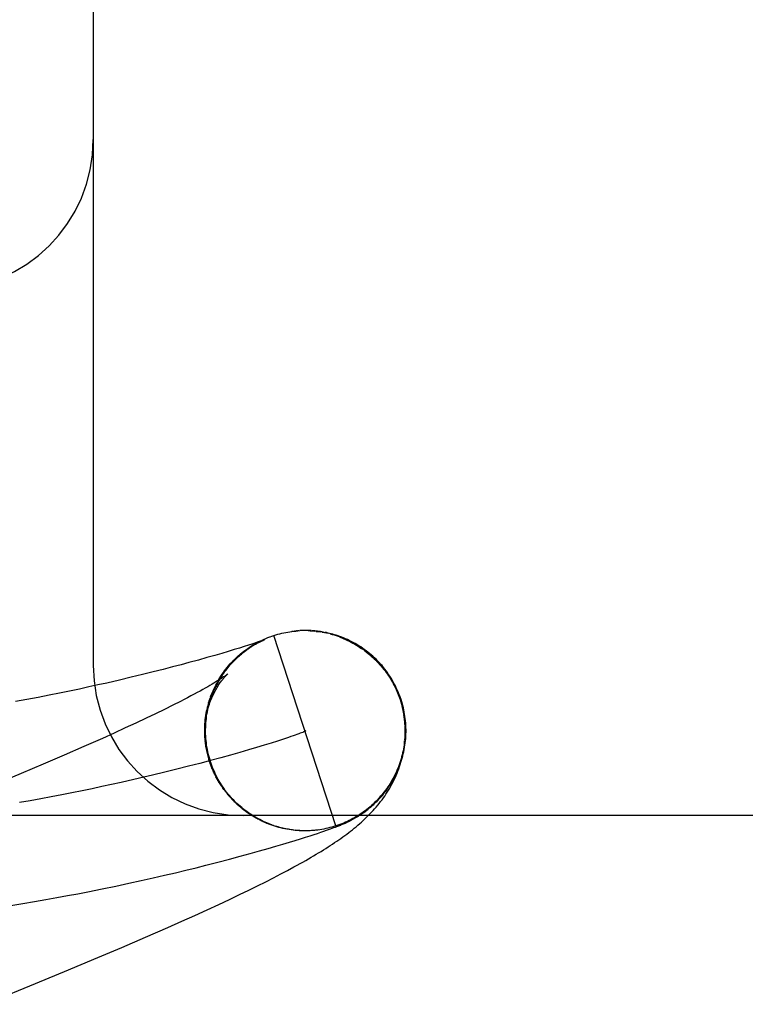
# Model space of a CAD drawing. Header units: inches. Extents: x 0 to 268, y 0 to 174.
# Tile 58 of 85: x 84.1071 to 84.1796, y 90.6928 to 90.7911. Entities that reach past the tile are written whole.
import ezdxf

# ---------------------------------------------------------------- set-up
doc = ezdxf.new("R2010")
doc.units = ezdxf.units.IN
doc.header["$LTSCALE"] = 14.749625
doc.header["$MEASUREMENT"] = 0
doc.linetypes.add('HIDDEN', pattern=[0.2, 0.1, -0.1])
doc.layers.add('DEFAULT_2', color=8, linetype='HIDDEN')

msp = doc.modelspace()

# ---------------------------------------------------------------- linework, layer by layer
at = {"layer": 'DEFAULT_2', "color": 8, "linetype": 'HIDDEN'}
for p, q in [((84.1144896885, 90.8216518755), (84.1144896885, 90.7266518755)), ((84.1345758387, 90.7300758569), (84.134508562, 90.7300684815)), ((84.1347861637, 90.7300961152), (84.134714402, 90.73008968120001)), ((84.1363365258, 90.73008360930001), (84.1365396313, 90.7300659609)), ((84.1364786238, 90.7301022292), (84.1363518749, 90.7301115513)), ((84.1365432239, 90.7300847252), (84.1367459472, 90.73006345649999)), ((84.130958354, 90.7289793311), (84.1311839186, 90.72909257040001)), ((84.1311471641, 90.7290760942), (84.1313697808, 90.72918235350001)), ((84.1313379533, 90.7291216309), (84.1312302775, 90.7290835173)), ((84.1312964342, 90.72908243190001), (84.1313579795, 90.72911127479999)), ((84.1314275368, 90.7291538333), (84.1313379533, 90.7291216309)), ((84.1313379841, 90.72916883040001), (84.13155745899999, 90.72926826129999)), ((84.13149924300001, 90.7291800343), (84.1314275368, 90.7291538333)), ((84.13146222, 90.7291585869), (84.1314843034, 90.7291683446)), ((84.1315533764, 90.72920015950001), (84.13149924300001, 90.7291800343)), ((84.1315047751, 90.7291773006), (84.1315236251, 90.7291854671)), ((84.13154081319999, 90.7291928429), (84.13155630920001, 90.72919943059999)), ((84.1315903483, 90.72921415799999), (84.1315533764, 90.72920015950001)), ((84.1315700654, 90.7292052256), (84.1315820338, 90.7292102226)), ((84.1315921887, 90.7292144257), (84.13160049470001, 90.7292178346)), ((84.1316056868, 90.72922006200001), (84.1315989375, 90.7292174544)), ((84.1316069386, 90.72922045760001), (84.1316115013, 90.7292223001)), ((84.1316137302, 90.7292231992), (84.1316106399, 90.72922198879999)), ((84.1387046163, 90.71062029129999), (84.1325202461, 90.72963846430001)), ((84.1343769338, 90.7300528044), (84.1343121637, 90.7300444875)), ((84.1367423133, 90.7300442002), (84.1369445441, 90.73001833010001)), ((84.1369481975, 90.7300380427), (84.1371498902, 90.7300084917)), ((84.1374549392, 90.7299760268), (84.1371498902, 90.7300084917)), ((84.1373509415, 90.7299748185), (84.13760685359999, 90.7299475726)), ((84.1285561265, 90.7282204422), (84.1279665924, 90.7280423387)), ((84.1290859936, 90.72838342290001), (84.1285561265, 90.7282204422)), ((84.1295574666, 90.72853108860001), (84.1290859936, 90.72838342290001)), ((84.1299686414, 90.7286621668), (84.1295574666, 90.72853108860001)), ((84.13031687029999, 90.7287751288), (84.1299686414, 90.7286621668)), ((84.1306080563, 90.72887124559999), (84.13031687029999, 90.7287751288)), ((84.1304048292, 90.72866532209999), (84.1306380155, 90.7288003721)), ((84.1305871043, 90.7287738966), (84.1308179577, 90.72890153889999)), ((84.1308527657, 90.7289534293), (84.1306080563, 90.72887124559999)), ((84.13077164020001, 90.72887858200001), (84.130999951, 90.72899895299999)), ((84.1310584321, 90.7290237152), (84.1308527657, 90.7289534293)), ((84.1312302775, 90.7290835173), (84.1310584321, 90.7290237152)), ((84.1249770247, 90.727182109), (84.12403019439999, 90.7269225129)), ((84.1258311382, 90.7274212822), (84.1249770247, 90.727182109)), ((84.12660756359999, 90.7276430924), (84.1258311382, 90.7274212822)), ((84.1273176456, 90.727849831), (84.12660756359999, 90.7276430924)), ((84.1279665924, 90.7280423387), (84.1273176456, 90.727849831)), ((84.1214740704, 90.7262485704), (84.1204776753, 90.7259959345)), ((84.1223993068, 90.7264881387), (84.1214740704, 90.7262485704)), ((84.1232498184, 90.7267126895), (84.1223993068, 90.7264881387)), ((84.12403019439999, 90.7269225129), (84.1232498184, 90.7267126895)), ((84.1170948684, 90.7251781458), (84.1158364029, 90.7248889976)), ((84.1182866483, 90.7254594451), (84.1170948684, 90.7251781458)), ((84.1194140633, 90.7257323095), (84.1182866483, 90.7254594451)), ((84.1204776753, 90.7259959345), (84.1194140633, 90.7257323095)), ((84.1131078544, 90.72429015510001), (84.1121317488, 90.7240852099)), ((84.1140500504, 90.7244925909), (84.1131078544, 90.72429015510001)), ((84.1149591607, 90.72469225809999), (84.1140500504, 90.7244925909)), ((84.1158364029, 90.7248889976), (84.1149591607, 90.72469225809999)), ((84.10787320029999, 90.72324795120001), (84.1067154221, 90.7230366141)), ((84.1089925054, 90.723458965), (84.10787320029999, 90.72324795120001)), ((84.1100748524, 90.7236691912), (84.1089925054, 90.723458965)), ((84.11112100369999, 90.7238780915), (84.1100748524, 90.7236691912)), ((84.1121317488, 90.7240852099), (84.11112100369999, 90.7238780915)), ((84.1260644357, 90.7230993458), (84.126157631, 90.7233260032)), ((84.1261296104, 90.72330124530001), (84.1262254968, 90.7235213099)), ((84.12619905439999, 90.7235017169), (84.1262727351, 90.7237006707)), ((84.1451125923, 90.7232384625), (84.1452503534, 90.7227860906)), ((84.1454358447, 90.7224182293), (84.1452075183, 90.7232319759)), ((84.1215981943, 90.72225276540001), (84.1207075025, 90.7218192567)), ((84.1224295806, 90.72266518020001), (84.1215981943, 90.72225276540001)), ((84.1232008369, 90.72305567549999), (84.1224295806, 90.72266518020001)), ((84.1258035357, 90.72207163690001), (84.1258795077, 90.72233064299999)), ((84.1258469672, 90.7222793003), (84.1259268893, 90.72253194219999)), ((84.1258947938, 90.7224859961), (84.12597841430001, 90.72273221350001)), ((84.1259470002, 90.7226916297), (84.1260340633, 90.7229313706)), ((84.1260035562, 90.72289611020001), (84.1260938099, 90.723129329)), ((84.1452503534, 90.7227860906), (84.1454953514, 90.7216549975)), ((84.1197584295, 90.72136542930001), (84.1187520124, 90.72089202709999)), ((84.1207075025, 90.7218192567), (84.1197584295, 90.72136542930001)), ((84.1176893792, 90.72039976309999), (84.1165717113, 90.7198893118)), ((84.1187520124, 90.72089202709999), (84.1176893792, 90.72039976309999)), ((84.1154001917, 90.7193612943), (84.1135444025, 90.718537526)), ((84.1165717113, 90.7198893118), (84.1154001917, 90.7193612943)), ((84.1256302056, 90.71993740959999), (84.1256325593, 90.7201645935)), ((84.1256580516, 90.719244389), (84.1256303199, 90.719538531)), ((84.1256335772, 90.71970813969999), (84.125636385, 90.7200733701)), ((84.125642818, 90.71947704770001), (84.1256398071, 90.7198665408)), ((84.1256793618, 90.7190107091), (84.1256450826, 90.71932689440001)), ((84.133467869, 90.7192844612), (84.1328882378, 90.719096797)), ((84.13398464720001, 90.7194562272), (84.133467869, 90.7192844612)), ((84.1135444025, 90.718537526), (84.1115740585, 90.7176772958)), ((84.125706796, 90.7187765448), (84.1256961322, 90.71904123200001)), ((84.12574040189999, 90.7185421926), (84.1257208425, 90.7188358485)), ((84.13078892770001, 90.7184487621), (84.1299745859, 90.718207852)), ((84.131547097, 90.7186779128), (84.13078892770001, 90.7184487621)), ((84.1322474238, 90.71889426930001), (84.131547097, 90.7186779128)), ((84.1328882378, 90.719096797), (84.1322474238, 90.71889426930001)), ((84.1115740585, 90.7176772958), (84.1094935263, 90.7167824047)), ((84.1259783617, 90.71744977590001), (84.1258190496, 90.7181084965)), ((84.1260696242, 90.7172200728), (84.1259783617, 90.71744977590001)), ((84.12721122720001, 90.7174249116), (84.12618889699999, 90.7171473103)), ((84.12818406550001, 90.71769489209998), (84.12721122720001, 90.7174249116)), ((84.1291057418, 90.7179562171), (84.12818406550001, 90.71769489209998)), ((84.1299745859, 90.718207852), (84.1291057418, 90.7179562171)), ((84.1094935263, 90.7167824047), (84.1073069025, 90.71585441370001)), ((84.1240024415, 90.7165733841), (84.1228416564, 90.7162791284)), ((84.1251187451, 90.71686312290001), (84.1240024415, 90.7165733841)), ((84.12618889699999, 90.7171473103), (84.1251187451, 90.71686312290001)), ((84.1261318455, 90.71702275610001), (84.1260358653, 90.717250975)), ((84.12619800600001, 90.7168271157), (84.1260974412, 90.7170534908)), ((84.1262681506, 90.71663296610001), (84.1261631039, 90.7168572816)), ((84.1263422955, 90.7164402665), (84.1262328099, 90.7166624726)), ((84.126420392, 90.7162491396), (84.126306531, 90.71646914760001)), ((84.1073069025, 90.71585441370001), (84.1042337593, 90.7145682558)), ((84.12039332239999, 90.71568120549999), (84.1191091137, 90.7153796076)), ((84.12163806, 90.7159813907), (84.12039332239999, 90.71568120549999)), ((84.1228416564, 90.7162791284), (84.12163806, 90.7159813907)), ((84.12650240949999, 90.71605966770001), (84.1263842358, 90.71627738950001)), ((84.1265883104, 90.71587193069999), (84.1264658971, 90.7160872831)), ((84.1266780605, 90.7156860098), (84.12655147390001, 90.7158989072)), ((84.1267716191, 90.715501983), (84.12664092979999, 90.7157123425)), ((84.1268689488, 90.71531993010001), (84.1267342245, 90.715527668)), ((84.1269700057, 90.7151399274), (84.1268313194, 90.7153449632)), ((84.1270747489, 90.7149620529), (84.1269321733, 90.7151643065)), ((84.12718313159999, 90.71478638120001), (84.12703674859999, 90.71498577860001)), ((84.1272951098, 90.71461298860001), (84.1271449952, 90.71480945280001)), ((84.1274106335, 90.71444194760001), (84.1272568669, 90.71463540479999)), ((84.1275296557, 90.7142733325), (84.1273723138, 90.7144637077)), ((84.1276521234, 90.71410721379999), (84.1274912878, 90.7142944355)), ((84.12777798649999, 90.7139436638), (84.12761373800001, 90.71412766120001)), ((84.1279071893, 90.71378275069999), (84.1277396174, 90.71396346)), ((84.1280396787, 90.7136245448), (84.12786886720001, 90.71380189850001)), ((84.12817539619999, 90.71346911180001), (84.1280014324, 90.71364304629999)), ((84.128314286, 90.71331651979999), (84.1281372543, 90.7134869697)), ((84.1284562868, 90.71316683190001), (84.1282762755, 90.71333373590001)), ((84.1286013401, 90.713020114), (84.1284184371, 90.7131834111)), ((84.128749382, 90.7128764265), (84.1285636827, 90.7130360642)), ((84.1289003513, 90.71273583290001), (84.12871194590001, 90.712891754)), ((84.1290541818, 90.7125983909), (84.1288631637, 90.712750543)), ((84.1292108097, 90.71246416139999), (84.1290172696, 90.7126124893)), ((84.12937016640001, 90.7123331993), (84.1291741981, 90.7124776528)), ((84.98198968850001, 90.7116518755), (83.98198968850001, 90.7116518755)), ((84.1295321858, 90.7122055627), (84.1293338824, 90.7123460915)), ((84.1296967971, 90.71208130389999), (84.1294962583, 90.712217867)), ((84.1298639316, 90.711960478), (84.1296612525, 90.71209302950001)), ((84.1300335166, 90.7118431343), (84.1298287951, 90.7119716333)), ((84.1302054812, 90.71172932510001), (84.12999881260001, 90.7118537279)), ((84.1303797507, 90.7116190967), (84.1301712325, 90.7117393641)), ((84.13055625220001, 90.7115124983), (84.1303459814, 90.7116285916)), ((84.13073490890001, 90.7114095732), (84.1305229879, 90.7115214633)), ((84.1309156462, 90.7113103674), (84.1307021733, 90.7114180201)), ((84.1310983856, 90.711214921), (84.13088346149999, 90.7113183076)), ((84.1312830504, 90.71112327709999), (84.13106677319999, 90.7112223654)), ((84.1314695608, 90.7110354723), (84.1312520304, 90.7111302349)), ((84.1316578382, 90.7109515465), (84.1314391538, 90.7110419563)), ((84.1318478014, 90.71087153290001), (84.1316280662, 90.71095757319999)), ((84.1320393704, 90.7107954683), (84.1318186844, 90.7108771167)), ((84.1323168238, 90.7107196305), (84.1320393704, 90.7107954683)), ((84.132479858, 90.7106626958), (84.1322324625, 90.71072338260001)), ((84.13834157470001, 90.7103868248), (84.1385121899, 90.7104497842)), ((84.1385121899, 90.7104497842), (84.1386771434, 90.7105117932)), ((84.1386771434, 90.7105117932), (84.1387837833, 90.7105525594)), ((84.1387837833, 90.7105525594), (84.1388876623, 90.71059284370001)), ((84.1388876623, 90.71059284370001), (84.13898847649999, 90.710632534)), ((84.13898847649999, 90.710632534), (84.1390861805, 90.71067160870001)), ((84.1390861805, 90.71067160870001), (84.1391813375, 90.71071028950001)), ((84.1391813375, 90.71071028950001), (84.1392746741, 90.7107488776)), ((84.1392746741, 90.7107488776), (84.1393670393, 90.7107877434)), ((84.1393670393, 90.7107877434), (84.1394593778, 90.7108273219)), ((84.1394593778, 90.7108273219), (84.1395526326, 90.7108680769)), ((84.1395526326, 90.7108680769), (84.13964764, 90.71091045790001)), ((84.13964764, 90.71091045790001), (84.1397451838, 90.7109549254)), ((84.1335973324, 90.71033482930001), (84.1333951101, 90.7103786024)), ((84.1347492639, 90.7101776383), (84.1346270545, 90.7101898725)), ((84.1350321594, 90.7101466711), (84.13482573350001, 90.7101607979)), ((84.1350994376, 90.71015102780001), (84.1348431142, 90.7101600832)), ((84.1349854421, 90.710158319), (84.1348687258, 90.71016715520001)), ((84.1351877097, 90.7093362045), (84.1356797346, 90.7094909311)), ((84.1355271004, 90.71013544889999), (84.13542461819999, 90.71013748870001)), ((84.1358594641, 90.7101329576), (84.135652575, 90.71012996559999)), ((84.1356797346, 90.7094909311), (84.1361246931, 90.70963310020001)), ((84.1360732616, 90.71014264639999), (84.1358723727, 90.7101330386)), ((84.1359907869, 90.71013960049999), (84.1359047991, 90.71013716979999)), ((84.1362728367, 90.71015177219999), (84.1360662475, 90.7101402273)), ((84.1361522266, 90.7101462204), (84.1360732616, 90.71014264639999)), ((84.13629957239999, 90.71015461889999), (84.1360782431, 90.7101404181)), ((84.1361246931, 90.70963310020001), (84.13652187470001, 90.7097620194)), ((84.1363681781, 90.7101593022), (84.13629957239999, 90.71015461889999)), ((84.13652187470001, 90.7097620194), (84.13687826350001, 90.7098795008)), ((84.1368988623, 90.7102124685), (84.1366943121, 90.7101880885)), ((84.13687826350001, 90.7098795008), (84.1372047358, 90.7099888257)), ((84.1371028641, 90.7102410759), (84.1368905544, 90.7102120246)), ((84.1372047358, 90.7099888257), (84.13750566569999, 90.7100912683)), ((84.13750566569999, 90.7100912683), (84.1377837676, 90.7101875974)), ((84.1377837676, 90.7101875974), (84.1379790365, 90.71025633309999)), ((84.1379790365, 90.71025633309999), (84.1381644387, 90.71032255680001)), ((84.1381644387, 90.71032255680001), (84.13834157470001, 90.7103868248)), ((84.1319372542, 90.70836513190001), (84.1327150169, 90.7085904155)), ((84.1327150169, 90.7085904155), (84.1334212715, 90.7087985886)), ((84.1334212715, 90.7087985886), (84.1340636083, 90.7089911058)), ((84.1340636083, 90.7089911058), (84.1346501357, 90.7091697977)), ((84.1346501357, 90.7091697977), (84.1351877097, 90.7093362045)), ((84.12808252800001, 90.7073028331), (84.1291582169, 90.7075907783)), ((84.1291582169, 90.7075907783), (84.130159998, 90.7078646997)), ((84.130159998, 90.7078646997), (84.1310860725, 90.70812308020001)), ((84.1310860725, 90.70812308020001), (84.1319372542, 90.70836513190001)), ((84.1247498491, 90.70644880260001), (84.1257133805, 90.7066900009)), ((84.1257133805, 90.7066900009), (84.1269339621, 90.7070021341)), ((84.1269339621, 90.7070021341), (84.12808252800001, 90.7073028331)), ((84.13388555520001, 90.7061795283), (84.1345225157, 90.7065235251)), ((84.12045852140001, 90.7054292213), (84.1215984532, 90.70569141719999)), ((84.1215984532, 90.70569141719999), (84.1226930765, 90.7059490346)), ((84.1226930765, 90.7059490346), (84.1237433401, 90.70620166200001)), ((84.1237433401, 90.70620166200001), (84.1247498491, 90.70644880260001)), ((84.1324858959, 90.7054461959), (84.1332078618, 90.7058208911)), ((84.1332078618, 90.7058208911), (84.13388555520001, 90.7061795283)), ((84.11536526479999, 90.7043315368), (84.1167285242, 90.7046135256)), ((84.1167285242, 90.7046135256), (84.11802855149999, 90.7048905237)), ((84.11802855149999, 90.7048905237), (84.119270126, 90.7051623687)), ((84.119270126, 90.7051623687), (84.12045852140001, 90.7054292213)), ((84.1300179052, 90.7042119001), (84.13089485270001, 90.70464318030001)), ((84.13089485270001, 90.70464318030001), (84.1317161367, 90.70505409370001)), ((84.1317161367, 90.70505409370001), (84.1324858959, 90.7054461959)), ((84.1108535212, 90.7034606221), (84.1119136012, 90.7036566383)), ((84.1119136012, 90.7036566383), (84.11294011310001, 90.7038514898)), ((84.11294011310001, 90.7038514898), (84.1139339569, 90.70404486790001)), ((84.1139339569, 90.70404486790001), (84.11536526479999, 90.7043315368)), ((84.128078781, 90.70328146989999), (84.1290807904, 90.70375857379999)), ((84.1290807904, 90.70375857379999), (84.1300179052, 90.7042119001)), ((84.1062600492, 90.70267365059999), (84.10746236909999, 90.7028696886)), ((84.10746236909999, 90.7028696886), (84.1086285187, 90.7030666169)), ((84.1086285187, 90.7030666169), (84.1097587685, 90.70326379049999)), ((84.1097587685, 90.70326379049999), (84.1108535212, 90.7034606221)), ((84.12586011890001, 90.7022487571), (84.1270069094, 90.702778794)), ((84.1270069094, 90.702778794), (84.128078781, 90.70328146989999)), ((84.1233227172, 90.7011001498), (84.1246336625, 90.7016897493)), ((84.1246336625, 90.7016897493), (84.12586011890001, 90.7022487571)), ((84.1219243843, 90.70047920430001), (84.1233227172, 90.7011001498)), ((84.1196868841, 90.6995003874), (84.1219243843, 90.70047920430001)), ((84.117348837, 90.69849408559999), (84.1196868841, 90.6995003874)), ((84.1149477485, 90.69747535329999), (84.117348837, 90.69849408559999)), ((84.1116196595, 90.69608373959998), (84.1149477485, 90.69747535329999)), ((84.10814397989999, 90.6946512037), (84.1116196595, 90.69608373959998)), ((84.1036133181, 90.69280930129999), (84.10814397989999, 90.6946512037))]:
    msp.add_line(p, q, dxfattribs=at)
for points in [[(84.1325199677, 90.72963837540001), (84.13271427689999, 90.7296982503), (84.1329096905, 90.7297541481), (84.13310623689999, 90.7298060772), (84.1333038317, 90.7298540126), (84.1335024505, 90.7298979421), (84.133701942, 90.72993783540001), (84.1339021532, 90.7299736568), (84.1341030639, 90.7300054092), (84.1343046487, 90.73003308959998), (84.1345067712, 90.7300566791), (84.1347092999, 90.73007615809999)], [(84.1343063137, 90.73004371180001), (84.1345086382, 90.7300682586), (84.1347114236, 90.7300886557), (84.134914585, 90.73010489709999), (84.13511803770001, 90.7301169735)], [(84.1350145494, 90.7301132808), (84.1349359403, 90.7301079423), (84.13485990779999, 90.7301022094)], [(84.1352686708, 90.730126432), (84.135180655, 90.7301225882), (84.1350960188, 90.7301181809)], [(84.13545577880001, 90.7301320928), (84.13536035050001, 90.7301296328), (84.13511803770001, 90.7301169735)], [(84.1356584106, 90.730134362), (84.1355551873, 90.7301337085), (84.1353216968, 90.7301248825)], [(84.1358760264, 90.7301323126), (84.1357654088, 90.730133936), (84.13552547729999, 90.7301286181)], [(84.1362281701, 90.7301191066), (84.1361076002, 90.73012500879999), (84.1359901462, 90.7301293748), (84.1357292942, 90.73012818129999)], [(84.1359330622, 90.7301235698), (84.1361366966, 90.7301147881), (84.136340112, 90.7301018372)], [(84.1368778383, 90.7300623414), (84.1367415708, 90.730077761), (84.1366085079, 90.73009101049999), (84.136340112, 90.7301018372)], [(84.1313579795, 90.72911127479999), (84.13141327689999, 90.7291366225), (84.1314385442, 90.7291480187)], [(84.1315307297, 90.7292574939), (84.1317253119, 90.7293420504), (84.13192164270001, 90.72942246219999), (84.1321196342, 90.72949869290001)], [(84.1321305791, 90.7295023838), (84.1323246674, 90.72957243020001), (84.1325202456, 90.729638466)], [(84.1325199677, 90.72963837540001), (84.13271442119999, 90.72969960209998), (84.1329100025, 90.7297568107), (84.1331067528, 90.72981001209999), (84.1333045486, 90.729859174), (84.133503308, 90.72990427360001), (84.1337029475, 90.72994529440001), (84.1339033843, 90.7299822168), (84.1341045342, 90.730015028), (84.1342752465, 90.7300395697)], [(84.137305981, 90.7300015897), (84.1371600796, 90.7300244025), (84.1370173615, 90.7300446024), (84.1367459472, 90.73006345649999)], [(84.13755126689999, 90.72993703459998), (84.13775078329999, 90.7298951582), (84.137949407, 90.72984920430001)], [(84.1380791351, 90.7298434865), (84.1379190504, 90.7298814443), (84.1377616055, 90.729916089), (84.13760685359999, 90.7299475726)], [(84.1452075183, 90.7232319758), (84.1451489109, 90.72340592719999), (84.1450747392, 90.72361225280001), (84.14499606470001, 90.7238169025), (84.14491292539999, 90.72401977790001), (84.14482536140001, 90.7242207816), (84.144733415, 90.72441981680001), (84.1446371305, 90.7246167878), (84.1445365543, 90.7248116), (84.144431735, 90.7250041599), (84.1443227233, 90.7251943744), (84.1442095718, 90.7253821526), (84.1440923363, 90.7255674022), (84.1439710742, 90.7257500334), (84.1438458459, 90.7259299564), (84.1437167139, 90.72610708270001), (84.1435837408, 90.726281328), (84.1434469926, 90.72645260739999), (84.14330653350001, 90.72662084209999), (84.1431624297, 90.726785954), (84.14301475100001, 90.7269478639), (84.1428635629, 90.7271065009), (84.1427089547, 90.7272617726), (84.1425510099, 90.727413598), (84.142389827, 90.7275618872), (84.1422255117, 90.72770655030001), (84.1420581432, 90.7278475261), (84.14188782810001, 90.7279847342), (84.1417145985, 90.72811815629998), (84.1415385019, 90.72824775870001), (84.1413595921, 90.72837350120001), (84.14117784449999, 90.7284953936), (84.1409935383, 90.7286132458), (84.1408068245, 90.7287269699), (84.1406181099, 90.7288363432), (84.140427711, 90.7289412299), (84.1402361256, 90.72904142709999), (84.1400436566, 90.72913687), (84.1398512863, 90.7292272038), (84.1396598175, 90.7293122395), (84.1394702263, 90.7293917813), (84.1392836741, 90.7294656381), (84.13910051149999, 90.7295339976), (84.1389216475, 90.7295968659), (84.138746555, 90.72965476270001), (84.1385750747, 90.729708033), (84.1384068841, 90.7297570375), (84.138241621, 90.72980210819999), (84.137949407, 90.72984920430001)], [(84.1381470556, 90.72979919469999), (84.13834364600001, 90.7297451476), (84.1385390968, 90.7296870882), (84.1387333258, 90.7296250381), (84.1389262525, 90.7295590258), (84.1391177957, 90.7294890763)], [(84.1391144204, 90.7294667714), (84.13930444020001, 90.72939295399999), (84.1394928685, 90.7293153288), (84.1396796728, 90.72923390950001), (84.1398648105, 90.72914871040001), (84.140048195, 90.729059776), (84.1402297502, 90.7289671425), (84.1404094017, 90.72887084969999), (84.1405870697, 90.7287709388), (84.1407626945, 90.7286674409), (84.1409362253, 90.7285603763), (84.1411075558, 90.72844981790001), (84.1412765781, 90.72833583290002), (84.1414432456, 90.72821845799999), (84.1416075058, 90.7280977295), (84.1417692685, 90.7279737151), (84.1419284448, 90.72784647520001), (84.1420849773, 90.7277160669), (84.142238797, 90.72758254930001), (84.1423898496, 90.7274459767), (84.1425380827, 90.7273063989), (84.1426834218, 90.7271638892), (84.14282578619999, 90.72701852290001), (84.1429651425, 90.72687034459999), (84.14310144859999, 90.72671940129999), (84.1432346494, 90.7265657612), (84.14336469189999, 90.72640948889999), (84.1434915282, 90.72625064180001), (84.1436151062, 90.7260892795), (84.14373538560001, 90.7259254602), (84.1438523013, 90.7257592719), (84.14396587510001, 90.7255906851)], [(84.12619655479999, 90.71702043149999), (84.1261415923, 90.7171939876), (84.1260791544, 90.7174058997), (84.1260214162, 90.7176191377), (84.1259684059, 90.7178335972), (84.1259201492, 90.7180491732), (84.1258766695, 90.71826576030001), (84.1258379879, 90.7184832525), (84.1258041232, 90.7187015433), (84.1257750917, 90.71892052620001), (84.1257509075, 90.7191400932), (84.12573158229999, 90.7193601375), (84.1257171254, 90.7195805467), (84.1257075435, 90.71980121), (84.1257028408, 90.7200220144), (84.1257030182, 90.7202428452), (84.1257080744, 90.7204635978), (84.1257180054, 90.72068416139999), (84.1257328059, 90.7209044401), (84.12575246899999, 90.7211243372), (84.1257769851, 90.7213437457), (84.1258063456, 90.7215625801), (84.1258405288, 90.721780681), (84.1258795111, 90.721997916), (84.12592325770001, 90.72221412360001), (84.125971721, 90.7224291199), (84.1260248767, 90.7226428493), (84.1260826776, 90.722855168), (84.12614514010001, 90.7230661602), (84.12621228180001, 90.72327586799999), (84.1262841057, 90.7234842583), (84.12636070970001, 90.7236915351), (84.1264418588, 90.72389701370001), (84.1265274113, 90.7241003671), (84.1266169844, 90.72430080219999), (84.1267101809, 90.72449765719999), (84.1268065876, 90.72469036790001), (84.12690571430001, 90.7248783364), (84.12700712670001, 90.7250611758), (84.1271103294, 90.72523846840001), (84.1272148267, 90.7254098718), (84.1273199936, 90.72557490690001), (84.1274255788, 90.7257337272), (84.1275311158, 90.7258861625), (84.1276366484, 90.7260327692), (84.1277421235, 90.72617390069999), (84.12784754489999, 90.72630993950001), (84.1279529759, 90.726441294), (84.1280583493, 90.72656817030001), (84.1281637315, 90.7266909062), (84.1282688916, 90.72680947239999), (84.1283736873, 90.72692394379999), (84.1284779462, 90.72703436), (84.1285815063, 90.72714077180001), (84.1286842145, 90.7272432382), (84.1287859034, 90.72734180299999), (84.1288864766, 90.7274365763), (84.12898581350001, 90.72752763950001), (84.1290838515, 90.7276151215), (84.12918052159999, 90.72769913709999), (84.1292757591, 90.7277797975), (84.1293695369, 90.72785723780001), (84.129461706, 90.7279314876), (84.1295521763, 90.7280026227), (84.129640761, 90.7280706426), (84.12972729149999, 90.72813556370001), (84.1298116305, 90.72819742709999), (84.1298936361, 90.7282562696), (84.1299731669, 90.7283121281), (84.1300500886, 90.7283650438), (84.1301242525, 90.72841504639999), (84.1301954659, 90.7284621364), (84.13026374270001, 90.7285064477), (84.130328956, 90.7285480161), (84.1303913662, 90.7285871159), (84.13045113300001, 90.72862394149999), (84.13050847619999, 90.72865871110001), (84.130563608, 90.72869162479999), (84.1306167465, 90.7287228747), (84.1306681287, 90.72875265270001), (84.1307179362, 90.7287811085), (84.1307663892, 90.7288084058), (84.1308136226, 90.7288346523), (84.13085983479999, 90.7288599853), (84.1309050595, 90.72888444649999), (84.1309494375, 90.72890813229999), (84.1309928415, 90.7289309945), (84.1310352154, 90.72895302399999), (84.1310764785, 90.7289742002), (84.1311165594, 90.7289945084), (84.1311553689, 90.7290139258), (84.1311928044, 90.7290324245), (84.1312288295, 90.7290500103), (84.1312633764, 90.7290666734), (84.1312964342, 90.72908243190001)], [(84.1262973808, 90.7237151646), (84.12637324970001, 90.7239074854), (84.12645307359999, 90.72409818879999), (84.12653681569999, 90.72428719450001), (84.1266244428, 90.72447442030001), (84.1267159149, 90.7246597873), (84.1268111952, 90.72484321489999), (84.1269102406, 90.72502462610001), (84.12701301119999, 90.7252039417), (84.1271194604, 90.7253810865), (84.12722954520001, 90.7255559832), (84.1273432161, 90.72572855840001), (84.1274604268, 90.7258987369), (84.1275811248, 90.7260664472), (84.1277052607, 90.726231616), (84.1278327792, 90.7263941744), (84.1279636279, 90.72655405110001), (84.1280977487, 90.7267111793), (84.1282350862, 90.7268654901), (84.1283755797, 90.7270169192), (84.12851917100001, 90.7271654), (84.1286657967, 90.7273108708), (84.12881539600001, 90.7274532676), (84.1289679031, 90.7275925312), (84.1291232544, 90.72772860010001), (84.1292813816, 90.72786141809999), (84.129442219, 90.7279909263), (84.129605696, 90.7281170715), (84.1297717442, 90.72823979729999), (84.1299402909, 90.7283590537), (84.1301112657, 90.7284747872), (84.1302845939, 90.72858695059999), (84.13046020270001, 90.7286954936)], [(84.1270103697, 90.72522706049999), (84.1271204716, 90.7254084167), (84.1272343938, 90.72558739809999), (84.1273520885, 90.72576392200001), (84.127473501, 90.7259379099), (84.1275985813, 90.7261092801), (84.12772726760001, 90.72627795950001), (84.1278595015, 90.7264438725), (84.1279952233, 90.7266069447), (84.1281343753, 90.72676710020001), (84.128276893, 90.7269242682), (84.12842271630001, 90.7270783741), (84.1285717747, 90.7272293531), (84.1287240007, 90.7273771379), (84.1288793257, 90.727521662), (84.1290376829, 90.72766285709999), (84.12919899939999, 90.7278006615), (84.1293632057, 90.7279350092), (84.1295302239, 90.7280658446), (84.1296999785, 90.72819310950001), (84.129872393, 90.7283167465), (84.1300473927, 90.7284366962), (84.1302248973, 90.7285529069), (84.1304048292, 90.72866532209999)], [(84.1431032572, 90.7267288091), (84.1432362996, 90.72657395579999), (84.1433661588, 90.7264164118), (84.1434927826, 90.72625624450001), (84.143616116, 90.7260935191), (84.1437361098, 90.7259283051), (84.1438526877, 90.7257607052), (84.14396587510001, 90.7255906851)], [(84.1279161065, 90.7258006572), (84.1279115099, 90.7257968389), (84.1278999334, 90.7257874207), (84.1278809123, 90.7257722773), (84.12785393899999, 90.7257512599), (84.1278184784, 90.7257242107), (84.1277739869, 90.72569097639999), (84.1277198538, 90.7256513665), (84.12765559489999, 90.72560529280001), (84.12758065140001, 90.7255526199), (84.1274945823, 90.7254933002), (84.1273969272, 90.7254272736), (84.1272871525, 90.7253544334), (84.1271647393, 90.7252746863), (84.1270290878, 90.7251878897), (84.12687954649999, 90.72509387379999), (84.12671563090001, 90.7249925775), (84.1265366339, 90.724883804), (84.1263425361, 90.7247677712), (84.126133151, 90.7246445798), (84.1259085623, 90.72451447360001), (84.12566895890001, 90.7243777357), (84.12541422, 90.7242344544), (84.12514444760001, 90.72408483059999), (84.1248593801, 90.72392885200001), (84.124558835, 90.7237665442), (84.1242427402, 90.7235979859), (84.1239109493, 90.7234232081), (84.1235636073, 90.72324238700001), (84.1232008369, 90.72305567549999)], [(84.1256404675, 90.72038920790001), (84.1256537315, 90.7206108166), (84.1256721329, 90.7208290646), (84.1256954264, 90.7210435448), (84.1257233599, 90.72125404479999), (84.1257556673, 90.72146035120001), (84.1257920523, 90.721662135), (84.125832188, 90.72185901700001), (84.1258758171, 90.7220510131), (84.12592266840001, 90.7222380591), (84.1259724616, 90.72242007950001), (84.1260249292, 90.7225970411), (84.1260797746, 90.7227688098), (84.1261366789, 90.7229352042), (84.1261954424, 90.72309638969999), (84.12625585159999, 90.72325245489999), (84.1263176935, 90.7234034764), (84.1263807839, 90.7235495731), (84.1264448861, 90.723690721), (84.1265097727, 90.72382691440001), (84.126575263, 90.7239582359), (84.1266411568, 90.7240847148), (84.1267073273, 90.7242065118), (84.12677366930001, 90.7243238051), (84.1268399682, 90.72443656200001), (84.1269060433, 90.7245448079), (84.1269717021, 90.72464854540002), (84.127036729, 90.7247477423), (84.1271010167, 90.7248425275), (84.12716443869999, 90.7249329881), (84.12722685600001, 90.7250191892), (84.1272881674, 90.7251012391), (84.12734813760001, 90.7251790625), (84.1274065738, 90.7252526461), (84.1274632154, 90.725321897), (84.1275178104, 90.72538674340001), (84.1275700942, 90.7254471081), (84.1276197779, 90.72550289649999), (84.1276666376, 90.72555409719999), (84.1277104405, 90.7256006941), (84.1277508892, 90.72564260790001), (84.12778768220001, 90.72567976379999), (84.127820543, 90.72571211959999), (84.127849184, 90.725739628), (84.1278732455, 90.7257621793), (84.12789236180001, 90.7257796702), (84.127906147, 90.7257919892), (84.1279141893, 90.7257990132)], [(84.14396587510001, 90.7255906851), (84.1440405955, 90.7254773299), (84.1441163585, 90.725358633), (84.1441930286, 90.7252344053), (84.1442702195, 90.725104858), (84.14434757, 90.7249701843), (84.1444248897, 90.7248303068), (84.1445021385, 90.72468484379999), (84.144578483, 90.7245349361), (84.1446532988, 90.7243814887), (84.1447262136, 90.7242250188), (84.1447966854, 90.72406653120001), (84.1448648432, 90.7239056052), (84.1449306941, 90.7237420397), (84.1449940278, 90.7235761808), (84.14505467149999, 90.72340834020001), (84.1451125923, 90.7232384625)], [(84.1397451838, 90.7109549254), (84.1397951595, 90.7109780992), (84.1398461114, 90.7110020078), (84.1398980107, 90.7110266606), (84.1399509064, 90.71105210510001), (84.1400047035, 90.71107832), (84.140059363, 90.71110531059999), (84.1401147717, 90.7111330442), (84.1401708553, 90.71116150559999), (84.140227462, 90.71119063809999), (84.140284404, 90.7112203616), (84.1403417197, 90.7112507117), (84.1403993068, 90.711281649), (84.1404573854, 90.71131330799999), (84.14051607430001, 90.7113457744), (84.140575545, 90.7113791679), (84.1406359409, 90.7114135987), (84.1406974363, 90.71144920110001), (84.1407601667, 90.7114860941), (84.1408243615, 90.71152446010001), (84.1408901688, 90.71156444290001), (84.1409579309, 90.7116063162), (84.1410279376, 90.71165033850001), (84.141100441, 90.71169676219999), (84.1411757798, 90.71174591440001), (84.1412539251, 90.71179790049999), (84.1413349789, 90.7118529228), (84.1414188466, 90.71191106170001), (84.1415055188, 90.7119724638), (84.1415948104, 90.71203715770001), (84.141686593, 90.71210521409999), (84.1417806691, 90.71217665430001), (84.1418768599, 90.7122515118), (84.1419749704, 90.7123298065), (84.1420747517, 90.7124115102), (84.1421761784, 90.71249677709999), (84.142279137, 90.7125856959), (84.14238360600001, 90.71267844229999), (84.1424895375, 90.7127751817), (84.1425968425, 90.7128760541), (84.1427054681, 90.712981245), (84.1428152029, 90.7130907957), (84.1429258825, 90.71320479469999), (84.1430372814, 90.7133232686), (84.1431491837, 90.71344625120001), (84.1432613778, 90.7135737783), (84.143373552, 90.7137057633), (84.1434857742, 90.7138425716), (84.1435978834, 90.71398432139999), (84.1437101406, 90.7141317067), (84.1438226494, 90.71428530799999), (84.1439354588, 90.7144457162), (84.144048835, 90.7146139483), (84.1441619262, 90.7147894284), (84.1442744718, 90.7149724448), (84.1443850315, 90.71516127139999), (84.1444925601, 90.7153545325), (84.1445962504, 90.7155510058), (84.1446950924, 90.71574877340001), (84.1447893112, 90.71594816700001), (84.1448787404, 90.716148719), (84.1449636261, 90.71635087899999), (84.1450441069, 90.7165549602), (84.1451201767, 90.7167609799), (84.1451918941, 90.7169691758), (84.145259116, 90.7171792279), (84.1453217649, 90.7173909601), (84.1453797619, 90.7176041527), (84.14543303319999, 90.7178185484), (84.1454815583, 90.71803406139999), (84.1455253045, 90.7182505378), (84.14556426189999, 90.7184679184), (84.1455984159, 90.7186861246), (84.1456277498, 90.71890506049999), (84.1456522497, 90.719124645), (84.1456718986, 90.71934475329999), (84.1456866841, 90.7195652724), (84.1456965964, 90.71978608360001), (84.1457016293, 90.72000706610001), (84.1457017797, 90.7202281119), (84.14569704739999, 90.7204491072), (84.1456874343, 90.7206699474), (84.1456729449, 90.7208905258), (84.1456535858, 90.721110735), (84.1456293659, 90.721330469), (84.1456002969, 90.7215496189), (84.1455663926, 90.7217680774), (84.1455276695, 90.7219857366), (84.14548414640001, 90.7222024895), (84.1454358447, 90.7224182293)], [(84.1256325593, 90.7201645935), (84.1256239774, 90.7205987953), (84.1256362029, 90.72081059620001), (84.12565291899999, 90.72102209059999), (84.1256741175, 90.7212331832), (84.1256997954, 90.7214437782), (84.1257299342, 90.7216537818), (84.1257645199, 90.72186309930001), (84.1258035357, 90.72207163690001)], [(84.125636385, 90.7200733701), (84.1256372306, 90.7202802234), (84.1256423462, 90.7204870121), (84.1256517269, 90.7206936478), (84.12566537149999, 90.72090004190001), (84.1256832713, 90.7211061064), (84.1257054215, 90.7213117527), (84.1257318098, 90.72151689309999), (84.12576242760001, 90.72172143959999), (84.1257972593, 90.721925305), (84.1258362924, 90.7221284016)], [(84.1455983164, 90.72073559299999), (84.1455775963, 90.7209932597), (84.1455505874, 90.7212507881), (84.1455172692, 90.72150798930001), (84.1454953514, 90.7216549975)], [(84.1455057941, 90.7215866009), (84.1455339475, 90.72138343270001), (84.1455579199, 90.7211795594), (84.14557770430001, 90.72097495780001), (84.1455932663, 90.7207698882), (84.1456127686, 90.7204780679)], [(84.1256303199, 90.719538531), (84.1256200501, 90.71975043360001), (84.1256142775, 90.7199625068), (84.1256130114, 90.72017465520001), (84.1256162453, 90.7203867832)], [(84.1456116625, 90.720359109), (84.1456144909, 90.72015346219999), (84.1456130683, 90.71994772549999), (84.1456073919, 90.71974192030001), (84.1455974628, 90.7195362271), (84.1455832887, 90.71933081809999), (84.1455707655, 90.7189485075)], [(84.1455927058, 90.7192003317), (84.1456087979, 90.719453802), (84.1456189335, 90.71970860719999), (84.1456230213, 90.7199644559), (84.1456209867, 90.72022097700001), (84.1456045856, 90.72056460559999)], [(84.1256961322, 90.71904123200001), (84.1256756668, 90.71924708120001), (84.1256594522, 90.71945330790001), (84.1256474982, 90.71965982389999)], [(84.1356124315, 90.7201293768), (84.1356550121, 90.72013381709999), (84.13568397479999, 90.7201338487), (84.135699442, 90.72012954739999), (84.1357015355, 90.7201209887), (84.1356903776, 90.72010824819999), (84.1356660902, 90.7200914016), (84.1356287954, 90.7200705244), (84.1355672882, 90.72004037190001), (84.1354875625, 90.7200046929), (84.1353898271, 90.7199636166), (84.1352742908, 90.7199172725), (84.1351411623, 90.7198657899), (84.1349906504, 90.71980929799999), (84.1348229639, 90.71974792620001), (84.1346383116, 90.71968180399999), (84.13443690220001, 90.71961106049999), (84.13421894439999, 90.7195358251), (84.13398464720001, 90.7194562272)], [(84.125785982, 90.7182760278), (84.1257488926, 90.7184849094), (84.1257162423, 90.718694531), (84.1256880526, 90.71890479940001), (84.1256643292, 90.71911561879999)], [(84.1258190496, 90.7181084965), (84.1257801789, 90.7183080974), (84.12574040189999, 90.7185421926)], [(84.1260115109, 90.71741854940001), (84.1259574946, 90.7176182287), (84.1259076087, 90.71781898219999), (84.12586187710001, 90.7180207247), (84.1258203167, 90.7182233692), (84.12578294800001, 90.7184268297), (84.1257497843, 90.7186310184)], [(84.1345225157, 90.7065235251), (84.13482689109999, 90.7066905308), (84.1351225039, 90.7068544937), (84.1354098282, 90.7070156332), (84.1356893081, 90.70717415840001), (84.1359613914, 90.7073302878), (84.1362264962, 90.70748423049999), (84.1364850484, 90.7076362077), (84.1367374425, 90.7077864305), (84.1369840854, 90.70793512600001), (84.1372253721, 90.70808252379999), (84.1374616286, 90.7082288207), (84.137693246, 90.7083742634), (84.13792034, 90.7085189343), (84.1381431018, 90.7086629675), (84.1383616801, 90.708806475), (84.1385762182, 90.7089495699), (84.1387869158, 90.70909240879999), (84.1389939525, 90.70923514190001), (84.1391975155, 90.7093779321), (84.13939778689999, 90.7095209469), (84.1395949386, 90.7096643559), (84.1397891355, 90.7098083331), (84.1399805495, 90.70995306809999), (84.1401693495, 90.71009875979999), (84.1403556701, 90.71024559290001), (84.1405396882, 90.7103937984), (84.140721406, 90.71054347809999), (84.1409008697, 90.710694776), (84.141078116, 90.7108478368), (84.1412531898, 90.7110028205), (84.1414261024, 90.7111598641), (84.1415969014, 90.71131914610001), (84.1417655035, 90.71148073), (84.14193188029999, 90.7116447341), (84.1420958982, 90.71181117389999), (84.14225747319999, 90.7119801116), (84.1424164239, 90.7121515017), (84.14257259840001, 90.7123253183), (84.1427258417, 90.7125015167), (84.1428760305, 90.71268007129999), (84.14302294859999, 90.71286082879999), (84.1431663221, 90.7130435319), (84.1433062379, 90.71322836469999), (84.1434426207, 90.71341530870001), (84.1435756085, 90.71360464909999), (84.1437052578, 90.7137965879), (84.14383161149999, 90.7139913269), (84.14395475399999, 90.714189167), (84.144074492, 90.7143899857), (84.14419071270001, 90.7145937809), (84.1443032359, 90.71480042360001), (84.1444118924, 90.7150097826), (84.1445165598, 90.7152217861), (84.14461711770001, 90.7154363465), (84.14471342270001, 90.71565330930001), (84.1448052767, 90.7158723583), (84.1448927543, 90.7160938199), (84.14497581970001, 90.71631781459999), (84.1450544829, 90.7165446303), (84.14512878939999, 90.7167747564), (84.1451984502, 90.71700769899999), (84.1452632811, 90.717243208), (84.1453230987, 90.71748096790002), (84.1453777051, 90.7177204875), (84.1454270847, 90.71796197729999), (84.1454711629, 90.71820544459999), (84.1455098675, 90.7184509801), (84.1455431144, 90.71869872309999), (84.1455648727, 90.71912573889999)], [(84.1455422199, 90.7189210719), (84.14551533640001, 90.7187168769), (84.1454842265, 90.7185131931), (84.1454489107, 90.71831016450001), (84.14540941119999, 90.71810792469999), (84.1453657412, 90.7179065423), (84.1453179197, 90.71770611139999), (84.1452659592, 90.71750668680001), (84.1452098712, 90.71730831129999), (84.1451496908, 90.71711111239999), (84.1450854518, 90.71691520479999), (84.1450171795, 90.71672066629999), (84.14494490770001, 90.7165275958), (84.1448686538, 90.71633604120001), (84.14478843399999, 90.716146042), (84.1447042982, 90.7159577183), (84.1446162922, 90.7157711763), (84.14452445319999, 90.7155864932), (84.1444288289, 90.71540376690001), (84.14432943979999, 90.7152230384), (84.1442263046, 90.71504434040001), (84.1441194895, 90.7148677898), (84.1440090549, 90.7146934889), (84.1438950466, 90.7145215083), (84.1437775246, 90.7143519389), (84.14365651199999, 90.7141848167), (84.1435320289, 90.71402016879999), (84.1434041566, 90.7138581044), (84.143272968, 90.7136987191), (84.1431385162, 90.71354207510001), (84.1430008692, 90.7133882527), (84.1428600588, 90.71323729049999), (84.1427161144, 90.713089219), (84.14256912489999, 90.7129441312), (84.1424191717, 90.7128021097), (84.14226631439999, 90.7126632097), (84.1421106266, 90.71252749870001), (84.1419521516, 90.7123950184), (84.1417909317, 90.7122658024), (84.1416270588, 90.71213992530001), (84.14146061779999, 90.71201745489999), (84.1412916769, 90.7118984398), (84.1411203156, 90.71178293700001), (84.1409465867, 90.7116709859), (84.1407705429, 90.7115626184), (84.1405922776, 90.71145789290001), (84.14041187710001, 90.7113568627), (84.1402294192, 90.71125956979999), (84.1400449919, 90.711166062), (84.1398586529, 90.7110763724), (84.139670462, 90.7109905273), (84.1394805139, 90.7109085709), (84.1392888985, 90.71083054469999), (84.13909569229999, 90.7107564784), (84.1389009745, 90.7106864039), (84.13870482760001, 90.7106203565)], [(84.1321512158, 90.7107807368), (84.1319830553, 90.7108462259), (84.1318121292, 90.71091642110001), (84.1316383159, 90.7109916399), (84.1314614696, 90.7110722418), (84.1312812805, 90.7111587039), (84.1310982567, 90.7112511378), (84.1309122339, 90.71134999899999), (84.1307249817, 90.71145468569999), (84.1305376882, 90.7115647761), (84.1303517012, 90.71167963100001), (84.1301686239, 90.71179829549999), (84.1299885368, 90.7119206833), (84.1298121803, 90.7120462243), (84.1296390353, 90.7121752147), (84.1294688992, 90.7123077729), (84.1293016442, 90.7124439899), (84.1291370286, 90.7125840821), (84.1289752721, 90.7127278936), (84.1288164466, 90.71287538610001), (84.1286607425, 90.7130264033), (84.12850832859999, 90.7131807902), (84.1283592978, 90.71333845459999), (84.1282137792, 90.71349925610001), (84.1280718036, 90.71366315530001), (84.1279334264, 90.7138300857), (84.1277986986, 90.71399998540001), (84.1276676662, 90.71417279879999), (84.1275403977, 90.71434843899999), (84.12741695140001, 90.71452682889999), (84.1272973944, 90.714707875), (84.12718178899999, 90.71489148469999), (84.12707019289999, 90.7150775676), (84.1269626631, 90.71526602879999), (84.1268592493, 90.7154567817), (84.1267600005, 90.7156497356), (84.1266649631, 90.7158448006), (84.12657418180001, 90.7160418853), (84.1264876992, 90.7162408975), (84.1264055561, 90.71644174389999), (84.1263277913, 90.71664433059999), (84.1262544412, 90.7168485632), (84.12619655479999, 90.71702043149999)], [(84.1191091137, 90.7153796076), (84.1172655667, 90.7149608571), (84.1163179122, 90.71475207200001), (84.1153537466, 90.7145441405), (84.1143736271, 90.7143374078), (84.1133781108, 90.7141322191), (84.11236775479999, 90.7139289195), (84.11134311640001, 90.7137278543), (84.1103047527, 90.7135293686), (84.1092532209, 90.7133338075), (84.10818907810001, 90.71314151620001), (84.1071128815, 90.7129528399)], [(84.1326228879, 90.7105912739), (84.132399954, 90.7106596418), (84.1322047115, 90.7107281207), (84.1320109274, 90.71080062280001)], [(84.1332578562, 90.7104333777), (84.13301841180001, 90.7104754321), (84.1328200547, 90.7105313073), (84.1326228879, 90.7105912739)], [(84.1331071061, 90.7104724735), (84.1329539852, 90.71051477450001), (84.1327984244, 90.71056045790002), (84.1326403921, 90.71060970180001)], [(84.1336956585, 90.71033391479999), (84.13341835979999, 90.7103760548), (84.13321787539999, 90.7104236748)], [(84.1335521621, 90.71036423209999), (84.1334061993, 90.71039734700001), (84.1332578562, 90.7104333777)], [(84.1387046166, 90.71062029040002), (84.1385081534, 90.7105584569), (84.1383105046, 90.71050071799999), (84.1381116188, 90.71044706), (84.13791165, 90.710397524), (84.13771070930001, 90.7103521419), (84.1375088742, 90.7103109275), (84.13730623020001, 90.71027390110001), (84.1371028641, 90.7102410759)], [(84.1348687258, 90.71016715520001), (84.1346378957, 90.7101782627), (84.1344330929, 90.71020068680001), (84.1342287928, 90.7102273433), (84.1340250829, 90.7102582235), (84.1338220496, 90.7102933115), (84.13361978, 90.7103325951)], [(84.1341108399, 90.7102585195), (84.1339750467, 90.7102811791), (84.1338366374, 90.7103062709)], [(84.1345020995, 90.71020396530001), (84.1343743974, 90.7102200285), (84.1342439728, 90.7102381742)], [(84.1359047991, 90.71013716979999), (84.1356663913, 90.7101299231), (84.135460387, 90.7101310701), (84.1352544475, 90.71013648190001), (84.1350486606, 90.7101461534)], [(84.1353190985, 90.7101407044), (84.13521065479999, 90.7101451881), (84.1350994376, 90.71015102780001)], [(84.1358153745, 90.71013544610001), (84.13572256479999, 90.710134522), (84.1356264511, 90.7101344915)], [(84.1366702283, 90.71018583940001), (84.1364893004, 90.7101679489), (84.136283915, 90.71015205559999)], [(84.1366145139, 90.71018021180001), (84.1365566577, 90.710174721), (84.13649648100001, 90.7101693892), (84.1364337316, 90.71016423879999)], [(84.13677601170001, 90.7101974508), (84.1367240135, 90.71019159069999), (84.1366702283, 90.71018583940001)], [(84.13694963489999, 90.7102191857), (84.1368752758, 90.7102094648), (84.1368263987, 90.71020341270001)]]:
    msp.add_lwpolyline(points, dxfattribs=at)
for centre, start, end in [((84.0994896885, 90.77915187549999), 270, 360), ((84.1294896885, 90.7266518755), 180, 270)]:
    msp.add_arc(centre, 0.015, start, end, dxfattribs=at)

doc.saveas('drawing.dxf')
